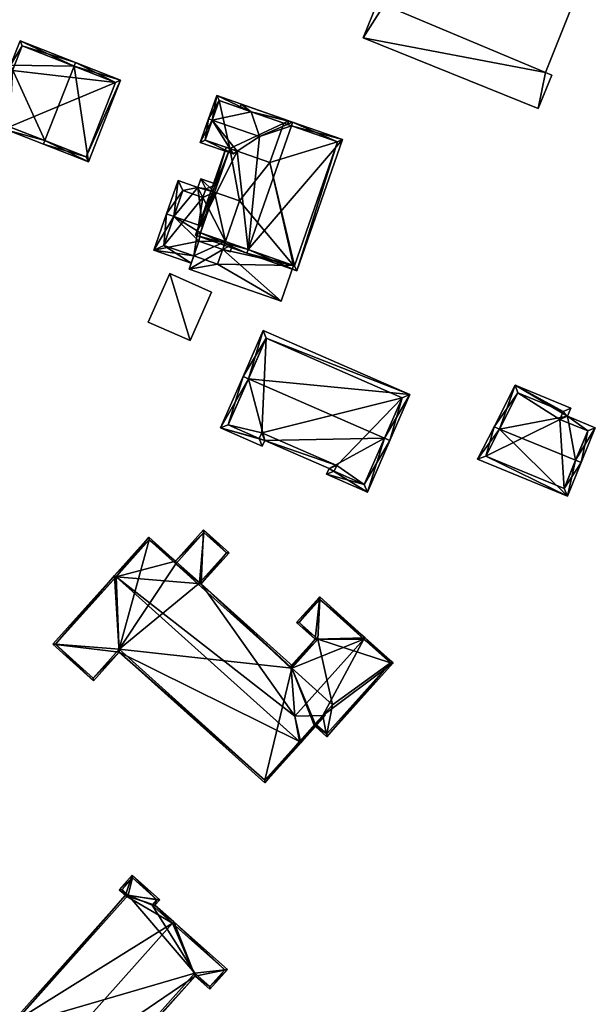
# Model space of a CAD drawing. Header units: inches. Extents: x 2685601 to 2690022, y 1235992 to 1239010.
# Tile 228 of 256: x 2688471 to 2688544, y 1238221 to 1238347. Entities that reach past the tile are written whole.
import ezdxf

# ---------------------------------------------------------------- set-up
doc = ezdxf.new("R2010")
doc.units = ezdxf.units.IN
doc.header["$MEASUREMENT"] = 0
doc.layers.add('Gebaeude Einzelhaus', color=10, linetype='Continuous')

msp = doc.modelspace()

# ---------------------------------------------------------------- meshes
at = {"layer": 'Gebaeude Einzelhaus'}
mesh = msp.add_polyface(dxfattribs=at)
corners = [(2688537.195, 1238335.399, 474.116), (2688538.918, 1238339.679, 474.116), (2688538.109, 1238340.005, 474.116), (2688517.454, 1238348.639, 474.116), (2688541.711, 1238348.955, 474.116), (2688514.781, 1238344.42, 474.116), (2688520.946, 1238357.314, 474.116), (2688516.615, 1238348.976, 474.116), (2688541.711, 1238348.955, 459.842), (2688538.109, 1238340.005, 459.842), (2688520.946, 1238357.314, 459.842), (2688517.454, 1238348.639, 459.842), (2688516.615, 1238348.976, 459.842), (2688514.781, 1238344.42, 459.842), (2688537.195, 1238335.399, 459.842), (2688538.918, 1238339.679, 459.842)]
mesh.append_faces([[corners[k] for k in face] for face in [(5, 3, 7), (3, 4, 6), (0, 2, 5), (5, 2, 3), (3, 2, 4), (0, 1, 2)]], dxfattribs={"color": 13})
mesh.append_faces([[corners[k] for k in face] for face in [(8, 11, 10), (11, 13, 12), (8, 9, 11), (11, 9, 13), (13, 9, 14), (14, 9, 15), (2, 1, 9), (9, 1, 15), (1, 0, 15), (15, 0, 14), (0, 5, 14), (14, 5, 13), (5, 7, 13), (13, 7, 12), (7, 3, 12), (12, 3, 11), (3, 6, 11), (11, 6, 10), (6, 4, 10), (10, 4, 8), (4, 2, 8), (8, 2, 9)]], dxfattribs={"color": 41})
mesh = msp.add_polyface(dxfattribs=at)
corners = [(2688477.806, 1238340.81, 470.73), (2688470.88, 1238344.071, 467.624), (2688469.644, 1238340.928, 467.624), (2688477.989, 1238341.275, 470.73), (2688467.592, 1238341.168, 466.813), (2688467.349, 1238341.83, 466.622), (2688469.511, 1238332.55, 468.82), (2688474.062, 1238331.291, 470.73), (2688467.166, 1238341.364, 466.622), (2688464.414, 1238333.829, 466.702), (2688469.269, 1238331.92, 468.823), (2688473.881, 1238330.831, 470.73), (2688479.626, 1238328.573, 467.095), (2688483.733, 1238339.018, 467.096), (2688479.344, 1238329.221, 467.389), (2688483.084, 1238338.735, 467.39), (2688471.163, 1238343.423, 467.828), (2688469.926, 1238340.279, 467.827), (2688467.631, 1238341.181, 466.825), (2688464.88, 1238334.184, 466.825), (2688468.983, 1238332.57, 468.617), (2688469.549, 1238333.059, 468.759), (2688469.225, 1238333.2, 468.615), (2688471.163, 1238343.423, 458.09), (2688469.926, 1238340.279, 458.09), (2688467.631, 1238341.181, 466.793), (2688467.631, 1238341.181, 458.09), (2688467.621, 1238341.155, 466.792), (2688467.621, 1238341.155, 458.09), (2688464.88, 1238334.184, 466.527), (2688464.967, 1238334.15, 466.467), (2688468.983, 1238332.57, 458.089), (2688464.967, 1238334.15, 458.089), (2688469.225, 1238333.2, 458.089), (2688469.549, 1238333.059, 458.089), (2688479.344, 1238329.221, 458.089), (2688483.084, 1238338.735, 458.09), (2688468.086, 1238340.941, 458.09)]
mesh.append_faces([[corners[k] for k in face] for face in [(5, 4, 8), (6, 7, 11), (6, 21, 7), (9, 20, 10), (10, 20, 6), (6, 20, 21), (21, 20, 22), (4, 19, 9), (9, 19, 20), (2, 18, 5), (5, 18, 4), (4, 18, 19), (2, 17, 18), (3, 16, 1), (1, 16, 2), (2, 16, 17), (3, 0, 16), (13, 15, 3), (3, 15, 0), (11, 14, 12), (12, 14, 13), (13, 14, 15), (11, 7, 14), (0, 13, 3), (11, 12, 7), (7, 12, 0), (0, 12, 13), (7, 6, 11), (6, 9, 10), (6, 4, 9), (4, 5, 8), (0, 2, 7), (7, 2, 6), (6, 2, 4), (4, 2, 5), (3, 1, 0), (0, 1, 2)]], dxfattribs={"color": 13})
mesh.append_faces([[corners[k] for k in face] for face in [(24, 37, 26), (26, 37, 28), (24, 32, 37), (24, 33, 32), (32, 33, 31), (24, 34, 33), (24, 36, 34), (34, 36, 35), (24, 23, 36), (23, 15, 36), (16, 0, 23), (23, 0, 15), (15, 14, 36), (36, 14, 35), (14, 34, 35), (7, 21, 14), (14, 21, 34), (21, 22, 34), (34, 22, 33), (22, 31, 33), (22, 20, 31), (31, 30, 32), (30, 19, 29), (31, 20, 30), (30, 20, 19), (19, 27, 29), (27, 26, 28), (27, 25, 26), (19, 18, 27), (27, 18, 25), (25, 24, 26), (18, 17, 25), (25, 17, 24), (17, 23, 24), (17, 16, 23)]], dxfattribs={"color": 41})
mesh = msp.add_polyface(dxfattribs=at)
corners = [(2688495.479, 1238333.926, 471.264), (2688496.041, 1238337.055, 469.209), (2688495.008, 1238334.09, 471.264), (2688500.441, 1238334.992, 469.536), (2688505.254, 1238333.844, 469.21), (2688501.521, 1238331.82, 471.264), (2688504.618, 1238333.536, 469.536), (2688505.089, 1238333.371, 469.536), (2688493.948, 1238331.051, 469.209), (2688498.144, 1238329.588, 469.209), (2688498.669, 1238329.935, 469.528), (2688494.584, 1238331.359, 469.528), (2688496.349, 1238336.419, 469.536), (2688496.349, 1238336.419, 457.291), (2688504.618, 1238333.536, 457.291), (2688494.584, 1238331.359, 457.291), (2688497.711, 1238330.269, 468.679), (2688497.711, 1238330.269, 457.291), (2688502.853, 1238328.476, 457.291)]
mesh.append_faces([[corners[k] for k in face] for face in [(3, 4, 6), (6, 4, 7), (3, 1, 4), (3, 12, 1), (1, 12, 2), (2, 12, 0), (0, 11, 2), (2, 11, 8), (8, 11, 9), (9, 11, 10), (0, 10, 5), (0, 9, 10), (0, 8, 9), (0, 2, 8), (4, 6, 7), (4, 3, 6), (3, 0, 5), (4, 1, 3), (3, 1, 0), (0, 1, 2)]], dxfattribs={"color": 13})
mesh.append_faces([[corners[k] for k in face] for face in [(14, 17, 13), (13, 17, 15), (14, 18, 17), (16, 15, 17), (10, 11, 16), (16, 11, 15), (11, 13, 15), (0, 12, 11), (11, 12, 13), (13, 3, 14), (14, 3, 6), (13, 12, 3)]], dxfattribs={"color": 41})
mesh = msp.add_polyface(dxfattribs=at)
corners = [(2688497.711, 1238330.269, 468.679), (2688497.24, 1238330.433, 468.261), (2688493.319, 1238319.185, 468.261), (2688500.078, 1238317.358, 474.108), (2688499.913, 1238316.886, 474.108), (2688498.669, 1238329.935, 469.528), (2688501.521, 1238331.82, 471.264), (2688505.597, 1238333.195, 474.108), (2688505.761, 1238333.666, 474.108), (2688500.441, 1238334.992, 469.536), (2688499.168, 1238335.965, 468.261), (2688499.004, 1238335.493, 468.261), (2688506.301, 1238314.659, 468.262), (2688512.151, 1238331.439, 468.262), (2688493.955, 1238319.493, 468.679), (2688505.994, 1238315.295, 468.693), (2688511.515, 1238331.131, 468.693), (2688504.618, 1238333.536, 469.536), (2688504.618, 1238333.536, 457.291), (2688511.515, 1238331.131, 457.291), (2688495.777, 1238324.721, 464.655), (2688497.711, 1238330.269, 457.291), (2688495.777, 1238324.721, 457.291), (2688494.237, 1238320.301, 466.996), (2688493.955, 1238319.493, 466.501), (2688497.16, 1238318.375, 466.501), (2688505.886, 1238315.333, 465.891), (2688505.994, 1238315.295, 457.291), (2688497.16, 1238318.375, 465.891), (2688505.886, 1238315.333, 457.291), (2688502.853, 1238328.476, 457.291), (2688498.983, 1238323.604, 457.291), (2688497.16, 1238318.375, 457.291)]
mesh.append_faces([[corners[k] for k in face] for face in [(12, 16, 13), (13, 16, 8), (8, 16, 7), (12, 15, 16), (12, 4, 15), (15, 4, 3), (14, 1, 0), (14, 2, 1), (14, 4, 2), (14, 3, 4), (9, 8, 7), (11, 10, 9), (9, 10, 8), (3, 13, 7), (7, 13, 8), (4, 12, 3), (3, 12, 13), (9, 10, 11), (6, 8, 9), (9, 8, 10), (6, 7, 8), (5, 3, 6), (6, 3, 7), (0, 2, 5), (5, 2, 3), (3, 2, 4), (0, 1, 2)]], dxfattribs={"color": 13})
mesh.append_faces([[corners[k] for k in face] for face in [(30, 31, 21), (21, 31, 22), (30, 29, 31), (31, 29, 32), (30, 27, 29), (30, 19, 27), (30, 18, 19), (16, 15, 19), (19, 15, 27), (27, 26, 29), (26, 25, 28), (25, 14, 24), (25, 3, 14), (27, 15, 26), (26, 15, 25), (25, 15, 3), (14, 23, 24), (14, 20, 23), (20, 21, 22), (14, 0, 20), (20, 0, 21), (17, 16, 18), (18, 16, 19), (17, 7, 16), (17, 9, 7)]], dxfattribs={"color": 41})
mesh = msp.add_polyface(dxfattribs=at)
corners = [(2688490.559, 1238321.584, 466.996), (2688493.65, 1238325.298, 464.732), (2688491.104, 1238326.185, 464.732), (2688494.237, 1238320.301, 466.996), (2688495.777, 1238324.721, 464.655), (2688494.03, 1238326.389, 464.154), (2688489.614, 1238321.913, 466.996), (2688496.106, 1238325.665, 464.154), (2688493.114, 1238316.557, 464.733), (2688487.999, 1238317.281, 464.154), (2688492.785, 1238315.613, 464.154), (2688493.771, 1238318.443, 465.891), (2688497.16, 1238318.375, 466.501), (2688496.814, 1238317.382, 465.891), (2688493.955, 1238319.493, 466.501), (2688498.104, 1238318.046, 466.501), (2688497.758, 1238317.053, 465.891), (2688494.645, 1238325.115, 464.655), (2688494.265, 1238324.024, 465.233), (2688491.719, 1238324.911, 465.233), (2688489.273, 1238317.896, 464.734), (2688494.265, 1238324.024, 457.291), (2688494.645, 1238325.115, 457.291), (2688491.719, 1238324.911, 457.291), (2688489.273, 1238317.896, 457.291), (2688493.114, 1238316.557, 457.291), (2688497.16, 1238318.375, 465.891), (2688495.777, 1238324.721, 457.291), (2688497.16, 1238318.375, 457.291), (2688498.983, 1238323.604, 457.291), (2688496.156, 1238315.496, 457.291)]
mesh.append_faces([[corners[k] for k in face] for face in [(16, 13, 15), (15, 13, 12), (6, 20, 9), (9, 20, 10), (10, 20, 8), (6, 0, 20), (1, 19, 2), (2, 19, 6), (6, 19, 0), (1, 18, 19), (5, 17, 1), (1, 17, 18), (5, 7, 17), (17, 7, 4), (0, 14, 3), (12, 13, 15), (15, 13, 16), (0, 11, 14), (14, 11, 12), (12, 11, 13), (6, 9, 0), (0, 9, 11), (11, 9, 8), (8, 9, 10), (5, 4, 7), (0, 2, 6), (5, 1, 4), (4, 1, 3), (3, 1, 0), (0, 1, 2)]], dxfattribs={"color": 13})
mesh.append_faces([[corners[k] for k in face] for face in [(25, 28, 30), (28, 27, 29), (25, 21, 28), (28, 21, 27), (27, 21, 22), (25, 24, 21), (21, 24, 23), (22, 4, 27), (22, 17, 4), (13, 26, 12), (24, 8, 20), (24, 25, 8), (20, 23, 24), (0, 19, 20), (20, 19, 23), (19, 18, 23), (23, 18, 21), (18, 17, 21), (21, 17, 22)]], dxfattribs={"color": 41})
mesh = msp.add_polyface(dxfattribs=at)
corners = [(2688496.814, 1238317.382, 465.891), (2688504.288, 1238310.748, 465.891), (2688505.886, 1238315.333, 465.891), (2688492.519, 1238314.85, 465.891), (2688497.16, 1238318.375, 465.891), (2688493.771, 1238318.443, 465.891), (2688493.114, 1238316.557, 464.733), (2688492.519, 1238314.85, 457.29), (2688493.114, 1238316.557, 457.291), (2688504.288, 1238310.748, 457.291), (2688505.886, 1238315.333, 457.291), (2688496.156, 1238315.496, 457.291), (2688497.16, 1238318.375, 457.291)]
mesh.append_faces([[corners[k] for k in face] for face in [(3, 0, 5), (0, 2, 4), (3, 1, 0), (0, 1, 2)]], dxfattribs={"color": 13})
mesh.append_faces([[corners[k] for k in face] for face in [(11, 7, 8), (11, 9, 7), (11, 10, 9), (11, 12, 10), (9, 10, 1), (1, 10, 2), (1, 3, 9), (9, 3, 7), (7, 6, 8), (7, 3, 6), (6, 3, 5)]], dxfattribs={"color": 41})
mesh = msp.add_polyface(dxfattribs=at)
corners = [(2688490.031, 1238314.286, 462.771), (2688492.635, 1238305.708, 462.35), (2688495.389, 1238311.908, 462.771), (2688487.279, 1238308.088, 462.35), (2688495.389, 1238311.908, 456.727), (2688492.635, 1238305.708, 456.727), (2688490.031, 1238314.286, 456.727), (2688487.279, 1238308.088, 456.727)]
mesh.append_faces([[corners[k] for k in face] for face in [(3, 1, 0), (0, 1, 2)]], dxfattribs={"color": 13})
mesh.append_faces([[corners[k] for k in face] for face in [(4, 5, 6), (6, 5, 7), (1, 3, 5), (5, 3, 7), (3, 6, 7), (3, 0, 6), (0, 2, 6), (6, 2, 4), (2, 1, 4), (4, 1, 5)]], dxfattribs={"color": 41})
mesh = msp.add_polyface(dxfattribs=at)
corners = [(2688500.102, 1238300.821, 473.358), (2688520.765, 1238298.804, 469.09), (2688501.981, 1238307.003, 469.09), (2688517.511, 1238293.223, 473.358), (2688518.198, 1238292.923, 473.358), (2688499.415, 1238301.121, 473.358), (2688502.196, 1238292.948, 469.008), (2688496.541, 1238294.538, 468.459), (2688501.875, 1238292.209, 468.459), (2688510.421, 1238289.358, 469.008), (2688515.324, 1238286.339, 468.459), (2688510.1, 1238288.619, 468.459), (2688514.936, 1238287.326, 468.97), (2688511.086, 1238289.006, 468.969), (2688519.778, 1238298.416, 469.589), (2688502.369, 1238306.015, 469.589), (2688497.529, 1238294.925, 468.97), (2688501.486, 1238293.196, 468.969), (2688511.408, 1238289.745, 469.519), (2688501.808, 1238293.935, 469.519), (2688519.778, 1238298.416, 457.336), (2688502.369, 1238306.015, 457.336), (2688497.529, 1238294.925, 457.335), (2688501.486, 1238293.196, 457.336), (2688501.808, 1238293.935, 457.336), (2688511.408, 1238289.745, 457.336), (2688511.086, 1238289.006, 457.336), (2688514.936, 1238287.326, 457.336)]
mesh.append_faces([[corners[k] for k in face] for face in [(18, 13, 9), (19, 18, 6), (17, 19, 6), (6, 18, 9), (8, 17, 6), (16, 17, 7), (7, 17, 8), (0, 16, 5), (15, 0, 5), (5, 16, 7), (2, 15, 5), (14, 15, 1), (1, 15, 2), (12, 3, 4), (4, 3, 14), (4, 14, 1), (10, 12, 4), (13, 12, 11), (9, 13, 11), (11, 12, 10), (3, 10, 4), (3, 9, 10), (10, 9, 11), (0, 6, 3), (3, 6, 9), (5, 7, 0), (0, 7, 6), (6, 7, 8), (0, 2, 5), (4, 1, 3), (3, 1, 0), (0, 1, 2)]], dxfattribs={"color": 13})
mesh.append_faces([[corners[k] for k in face] for face in [(25, 27, 26), (22, 24, 23), (21, 24, 22), (20, 27, 25), (20, 25, 24), (20, 24, 21), (12, 27, 20), (12, 20, 3), (3, 20, 14), (26, 27, 13), (13, 27, 12), (25, 26, 13), (18, 25, 13), (24, 25, 19), (19, 25, 18), (23, 24, 17), (17, 24, 19), (22, 23, 17), (16, 22, 17), (21, 22, 16), (0, 21, 16), (15, 21, 0), (20, 21, 15), (14, 20, 15)]], dxfattribs={"color": 41})
mesh = msp.add_polyface(dxfattribs=at)
corners = [(2688541.976, 1238290.405, 469.1), (2688542.67, 1238290.121, 469.1), (2688544.494, 1238294.575, 464.876), (2688540.943, 1238296.03, 464.876), (2688534.233, 1238299.995, 463.886), (2688541.37, 1238297.073, 463.886), (2688532.232, 1238294.396, 469.1), (2688531.535, 1238294.681, 469.1), (2688529.431, 1238290.536, 464.835), (2688540.914, 1238285.834, 464.835), (2688540.391, 1238296.663, 464.545), (2688534.589, 1238299.039, 464.544), (2688530.469, 1238290.923, 465.527), (2688540.504, 1238286.813, 465.526), (2688543.515, 1238294.165, 465.535), (2688539.964, 1238295.62, 465.535), (2688543.515, 1238294.165, 456.487), (2688540.504, 1238286.813, 456.487), (2688539.964, 1238295.62, 456.487), (2688540.391, 1238296.663, 456.487), (2688534.589, 1238299.039, 456.487), (2688530.469, 1238290.923, 456.487)]
mesh.append_faces([[corners[k] for k in face] for face in [(15, 10, 3), (14, 15, 3), (2, 14, 3), (1, 13, 0), (0, 14, 1), (1, 14, 2), (12, 13, 9), (9, 13, 1), (8, 12, 9), (6, 12, 7), (11, 6, 7), (7, 12, 8), (10, 11, 4), (4, 11, 7), (3, 10, 5), (5, 10, 4), (6, 9, 0), (0, 9, 1), (7, 8, 6), (6, 8, 9), (6, 4, 7), (0, 3, 6), (6, 3, 4), (4, 3, 5), (0, 2, 3), (0, 1, 2)]], dxfattribs={"color": 13})
mesh.append_faces([[corners[k] for k in face] for face in [(19, 18, 20), (20, 18, 21), (21, 18, 17), (17, 18, 16), (13, 21, 17), (13, 12, 21), (6, 11, 12), (12, 11, 21), (21, 11, 20), (11, 19, 20), (11, 10, 19), (10, 18, 19), (10, 15, 18), (15, 14, 18), (18, 14, 16), (14, 13, 16), (16, 13, 17), (14, 0, 13)]], dxfattribs={"color": 41})
mesh = msp.add_polyface(dxfattribs=at)
corners = [(2688483.584, 1238265.879, 462.83), (2688475.066, 1238266.871, 459.197), (2688480.274, 1238262.194, 459.197), (2688482.985, 1238275.688, 467.888), (2688506.638, 1238254.445, 467.888), (2688502.214, 1238249.145, 462.83), (2688483.171, 1238275.521, 467.888), (2688506.824, 1238254.278, 467.888), (2688505.647, 1238263.837, 462.72), (2688505.814, 1238264.022, 462.516), (2688494.046, 1238274.591, 462.516), (2688494.368, 1238281.516, 458.13), (2688497.633, 1238278.584, 458.13), (2688490.781, 1238277.524, 462.516), (2688506.044, 1238257.687, 466.242), (2688505.594, 1238263.778, 462.785), (2688487.379, 1238280.579, 462.516), (2688509.638, 1238257.784, 464.221), (2688509.982, 1238257.793, 464.027), (2688493.694, 1238274.573, 462.719), (2688493.801, 1238274.67, 462.602), (2688505.586, 1238263.892, 462.72), (2688493.85, 1238274.746, 462.529), (2688497.28, 1238278.565, 458.334), (2688494.386, 1238281.164, 458.334), (2688490.8, 1238277.171, 462.72), (2688487.398, 1238280.226, 462.72), (2688475.419, 1238266.89, 459.38), (2688480.255, 1238262.546, 459.38), (2688483.565, 1238266.231, 463.013), (2688502.195, 1238249.498, 463.013), (2688494.386, 1238281.164, 452.893), (2688497.28, 1238278.565, 452.893), (2688490.8, 1238277.171, 452.893), (2688487.398, 1238280.226, 452.893), (2688475.419, 1238266.89, 452.893), (2688480.255, 1238262.546, 452.893), (2688483.565, 1238266.231, 452.893), (2688502.195, 1238249.498, 452.893), (2688508.506, 1238256.524, 452.893), (2688508.506, 1238256.524, 464.221), (2688508.663, 1238256.699, 464.221), (2688508.661, 1238256.697, 464.122), (2688508.663, 1238256.699, 452.893), (2688508.661, 1238256.697, 452.893), (2688493.694, 1238274.573, 452.893), (2688505.647, 1238263.837, 452.893), (2688493.801, 1238274.67, 452.893), (2688493.85, 1238274.746, 452.893), (2688510.865, 1238259.15, 452.893)]
mesh.append_faces([[corners[k] for k in face] for face in [(0, 30, 5), (5, 30, 7), (7, 30, 4), (0, 29, 30), (2, 28, 0), (0, 28, 29), (3, 27, 1), (1, 27, 2), (2, 27, 28), (3, 6, 27), (21, 9, 8), (21, 10, 9), (13, 26, 16), (16, 26, 3), (3, 26, 6), (13, 25, 26), (11, 24, 13), (13, 24, 25), (10, 23, 12), (12, 23, 11), (11, 23, 24), (10, 22, 23), (10, 20, 22), (21, 19, 10), (10, 19, 20), (7, 17, 18), (7, 4, 17), (14, 7, 17), (17, 7, 18), (14, 4, 7), (14, 6, 4), (6, 16, 3), (6, 13, 16), (8, 10, 15), (15, 10, 14), (14, 10, 6), (6, 10, 13), (13, 10, 11), (11, 10, 12), (8, 9, 10), (4, 5, 7), (3, 0, 6), (6, 0, 4), (4, 0, 5), (3, 1, 0), (0, 1, 2)]], dxfattribs={"color": 13})
mesh.append_faces([[corners[k] for k in face] for face in [(33, 37, 34), (34, 37, 35), (35, 37, 36), (37, 46, 38), (38, 46, 39), (39, 46, 44), (44, 46, 43), (43, 46, 49), (33, 45, 37), (37, 45, 46), (33, 48, 45), (45, 48, 47), (33, 31, 48), (48, 31, 32), (22, 47, 48), (22, 20, 47), (23, 48, 32), (23, 22, 48), (20, 45, 47), (20, 19, 45), (45, 21, 46), (46, 21, 8), (45, 19, 21), (42, 44, 43), (41, 42, 43), (4, 41, 17), (30, 40, 4), (4, 40, 41), (38, 39, 30), (30, 39, 40), (30, 29, 38), (38, 29, 37), (29, 28, 37), (37, 28, 36), (28, 27, 36), (36, 27, 35), (27, 34, 35), (6, 26, 27), (27, 26, 34), (26, 25, 34), (34, 25, 33), (25, 24, 33), (33, 24, 31), (24, 23, 31), (31, 23, 32)]], dxfattribs={"color": 41})
mesh = msp.add_polyface(dxfattribs=at)
corners = [(2688508.628, 1238267.529, 462.589), (2688509.224, 1238272.955, 460.09), (2688506.26, 1238269.655, 460.09), (2688515.054, 1238267.719, 466.242), (2688505.586, 1238263.892, 462.72), (2688505.461, 1238264.003, 462.589), (2688505.594, 1238263.778, 462.785), (2688514.887, 1238267.533, 466.242), (2688506.044, 1238257.687, 466.242), (2688509.638, 1238257.784, 464.221), (2688508.683, 1238256.346, 464.027), (2688510.139, 1238255.049, 462.516), (2688508.663, 1238256.699, 464.221), (2688508.506, 1238256.524, 464.221), (2688505.599, 1238253.288, 464.221), (2688505.785, 1238253.121, 464.027), (2688518.633, 1238264.505, 462.516), (2688508.574, 1238256.579, 464.21), (2688510.119, 1238255.401, 462.71), (2688518.28, 1238264.486, 462.71), (2688506.613, 1238269.674, 460.286), (2688508.98, 1238267.548, 462.785), (2688509.243, 1238272.603, 460.286), (2688518.28, 1238264.486, 452.893), (2688509.243, 1238272.603, 452.893), (2688506.613, 1238269.674, 452.893), (2688508.98, 1238267.548, 452.893), (2688505.647, 1238263.837, 462.72), (2688505.647, 1238263.837, 452.893), (2688508.506, 1238256.524, 452.893), (2688508.574, 1238256.579, 452.893), (2688508.661, 1238256.697, 464.122), (2688508.661, 1238256.697, 452.893), (2688508.663, 1238256.699, 452.893), (2688510.119, 1238255.401, 452.893), (2688510.865, 1238259.15, 452.893)]
mesh.append_faces([[corners[k] for k in face] for face in [(4, 21, 6), (22, 3, 7), (20, 1, 22), (22, 1, 3), (20, 2, 1), (5, 0, 4), (4, 0, 21), (21, 0, 20), (20, 0, 2), (11, 19, 16), (16, 19, 3), (3, 19, 7), (11, 18, 19), (11, 10, 18), (18, 10, 12), (12, 10, 17), (17, 10, 13), (13, 10, 14), (14, 10, 15), (9, 7, 8), (9, 16, 7), (7, 16, 3), (9, 11, 16), (15, 10, 14), (14, 10, 13), (13, 10, 12), (12, 10, 9), (9, 10, 11), (7, 6, 8), (3, 0, 7), (7, 0, 6), (6, 0, 4), (4, 0, 5), (3, 1, 0), (0, 1, 2)]], dxfattribs={"color": 13})
mesh.append_faces([[corners[k] for k in face] for face in [(23, 26, 24), (24, 26, 25), (33, 35, 34), (34, 35, 23), (23, 35, 26), (26, 35, 28), (29, 32, 30), (19, 18, 23), (23, 18, 34), (34, 18, 33), (33, 18, 12), (31, 30, 32), (12, 17, 31), (31, 17, 30), (17, 29, 30), (17, 13, 29), (27, 26, 28), (6, 21, 27), (27, 21, 26), (21, 20, 26), (26, 20, 25), (20, 22, 25), (25, 22, 24), (22, 23, 24), (7, 19, 22), (22, 19, 23)]], dxfattribs={"color": 41})
mesh = msp.add_polyface(dxfattribs=at)
corners = [(2688484.365, 1238234.784, 456.58), (2688488.149, 1238233.526, 459.146), (2688488.758, 1238234.209, 459.146), (2688485.24, 1238237.341, 455.845), (2688483.583, 1238235.48, 455.845), (2688484.328, 1238234.741, 456.58), (2688490.381, 1238231.203, 461.396), (2688490.548, 1238231.39, 461.396), (2688469.67, 1238218.288, 456.58), (2688462.139, 1238216.11, 453.654), (2688468.454, 1238219.37, 455.439), (2688470.39, 1238208.761, 461.396), (2688470.556, 1238208.947, 461.396), (2688466.881, 1238223.156, 452.851), (2688469.639, 1238220.7, 455.439), (2688465.066, 1238219.396, 453.655), (2688464.21, 1238220.159, 452.851), (2688497.423, 1238225.265, 454.76), (2688493.276, 1238224.44, 456.596), (2688495.179, 1238222.746, 454.76), (2688475.363, 1238204.33, 456.596), (2688484.718, 1238234.805, 456.755), (2688469.69, 1238217.935, 456.755), (2688469.591, 1238218.043, 456.653), (2688469.515, 1238218.091, 456.591), (2688468.101, 1238219.35, 455.264), (2688468.209, 1238219.449, 455.274), (2688468.258, 1238219.525, 455.264), (2688469.286, 1238220.68, 455.264), (2688466.901, 1238222.804, 453.026), (2688464.563, 1238220.179, 453.026), (2688465.419, 1238219.416, 453.829), (2688462.491, 1238216.13, 453.829), (2688495.159, 1238223.099, 454.94), (2688475.343, 1238204.683, 456.776), (2688493.256, 1238224.793, 456.776), (2688497.07, 1238225.245, 454.94), (2688485.26, 1238236.989, 456.02), (2688483.935, 1238235.5, 456.02), (2688488.405, 1238234.189, 458.971), (2688487.796, 1238233.506, 458.97), (2688487.796, 1238233.506, 448.07), (2688497.07, 1238225.245, 448.07), (2688488.405, 1238234.189, 448.07), (2688485.26, 1238236.989, 448.07), (2688483.935, 1238235.5, 448.07), (2688484.718, 1238234.805, 448.07), (2688469.69, 1238217.935, 448.07), (2688469.591, 1238218.043, 448.07), (2688469.515, 1238218.091, 448.07), (2688468.101, 1238219.35, 448.07), (2688468.209, 1238219.449, 448.07), (2688468.258, 1238219.525, 448.07), (2688469.286, 1238220.68, 448.07), (2688466.901, 1238222.804, 448.07), (2688464.563, 1238220.179, 448.07), (2688465.419, 1238219.416, 448.07), (2688462.491, 1238216.13, 448.07), (2688475.343, 1238204.683, 448.07), (2688493.256, 1238224.793, 448.07), (2688495.159, 1238223.099, 448.07)]
mesh.append_faces([[corners[k] for k in face] for face in [(0, 38, 21), (39, 1, 40), (40, 1, 6), (6, 1, 7), (39, 2, 1), (37, 3, 39), (39, 3, 2), (0, 4, 38), (38, 4, 37), (37, 4, 3), (17, 36, 7), (7, 36, 6), (17, 33, 36), (34, 11, 12), (34, 20, 11), (33, 18, 35), (35, 18, 34), (34, 18, 20), (17, 19, 33), (33, 19, 18), (22, 5, 21), (15, 32, 9), (9, 32, 11), (11, 32, 12), (15, 31, 32), (16, 30, 15), (15, 30, 31), (13, 29, 16), (16, 29, 30), (10, 28, 14), (14, 28, 13), (13, 28, 29), (10, 27, 28), (10, 26, 27), (10, 25, 26), (8, 24, 10), (10, 24, 25), (8, 23, 24), (5, 22, 8), (8, 22, 23), (5, 0, 21), (20, 12, 11), (20, 18, 12), (12, 18, 6), (6, 18, 7), (7, 18, 17), (17, 18, 19), (15, 13, 16), (9, 10, 15), (15, 10, 13), (13, 10, 14), (6, 8, 12), (12, 8, 11), (11, 8, 9), (9, 8, 10), (6, 5, 8), (6, 1, 5), (6, 7, 1), (5, 1, 0), (0, 3, 4), (0, 2, 3), (0, 1, 2)]], dxfattribs={"color": 13})
mesh.append_faces([[corners[k] for k in face] for face in [(54, 56, 55), (52, 56, 54), (52, 54, 53), (50, 56, 52), (50, 52, 51), (49, 57, 56), (49, 56, 50), (47, 59, 58), (47, 58, 57), (47, 57, 49), (47, 49, 48), (46, 59, 47), (44, 46, 45), (43, 46, 44), (41, 59, 46), (41, 46, 43), (42, 60, 59), (42, 59, 41), (33, 60, 42), (33, 42, 36), (59, 60, 33), (35, 59, 33), (58, 59, 34), (34, 59, 35), (57, 58, 12), (12, 58, 34), (32, 57, 12), (56, 57, 32), (31, 56, 32), (55, 56, 30), (30, 56, 31), (54, 55, 29), (29, 55, 30), (53, 54, 29), (28, 53, 29), (52, 53, 28), (51, 52, 27), (27, 52, 28), (26, 51, 27), (50, 51, 25), (25, 51, 26), (49, 50, 25), (48, 49, 24), (24, 49, 25), (23, 48, 24), (47, 48, 23), (22, 47, 23), (46, 47, 21), (21, 47, 22), (45, 46, 38), (38, 46, 21), (44, 45, 37), (37, 45, 38), (43, 44, 37), (39, 43, 37), (41, 43, 40), (40, 43, 39), (6, 41, 40), (42, 41, 36), (36, 41, 6)]], dxfattribs={"color": 41})

doc.saveas('drawing.dxf')
